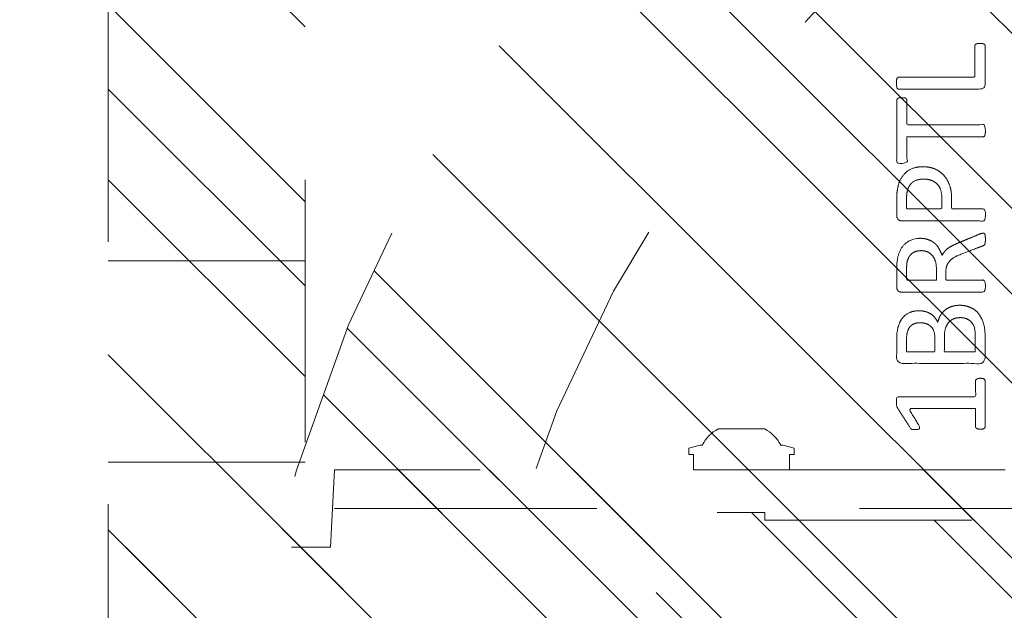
# Model space of a CAD drawing. Header units: inches. Extents: x -465 to -303, y -234 to 7.
# Tile 6 of 81: x -401 to -396, y -67 to -64. Entities that reach past the tile are written whole.
import ezdxf

# ---------------------------------------------------------------- set-up
doc = ezdxf.new("R2010")
doc.units = ezdxf.units.IN
doc.header["$LTSCALE"] = 32
doc.header["$MEASUREMENT"] = 0
doc.linetypes.add('Dash Style-1', pattern=[0.083328, 0.041656, -0.041672])
for name, color, linetype, lineweight in [('DashLine', 7, 'Dash Style-1', 13), ('DashLineFill', 7, 'Dash Style-1', 13), ('Drawing', 7, 'Continuous', 18), ('None', 7, 'Continuous', 18), ('SolidLine', 7, 'Continuous', 15)]:
    doc.layers.add(name, color=color, linetype=linetype, lineweight=lineweight)
doc.layers.add('Metal-Leg', color=7, linetype='Continuous', lineweight=18, true_color=0x4c4c4c)
pattern_1 = [(45, (0, 0), (-1.61302, 1.93572), []), (45, (-1.0608, 1.0608), (-0.472346, 0.416761), [])]

# ---------------------------------------------------------------- blocks, each defined once
blk = doc.blocks.new('Group-33')
at = {"layer": 'DashLine'}
blk.add_open_spline([(35.6306, -2.5591), (35.6301, -14.0156), (35.6295, -25.4721), (35.6308, -28.0425), (35.4425, -30.6071), (33.4525, -57.8791), (31.4625, -85.1511), (31.2548, -86.4638), (29.9315, -86.5751), (19.0945, -86.5751), (8.2575, -86.5751), (6.9341, -86.4638), (6.7265, -85.1511), (4.7365, -57.8791), (2.7465, -30.6071), (2.5582, -28.0425), (2.5595, -25.4721), (2.5589, -14.0156), (2.5584, -2.5591), (19.0945, -2.5591), (35.6306, -2.5591)], degree=2, knots=[0, 0, 0, 0.101602, 0.101602, 0.124398, 0.124398, 0.366817, 0.366817, 0.378599, 0.378599, 0.47475, 0.47475, 0.486533, 0.486533, 0.728951, 0.728951, 0.751748, 0.751748, 0.853349, 0.853349, 1, 1, 1], dxfattribs=at)
at = {"layer": 'SolidLine'}
blk.add_open_spline([(37.0866, -2.5591), (19.0945, -2.5591), (1.1024, -2.5591), (1.1024, -14.0156), (1.1025, -25.4721), (1.1032, -28.0955), (1.2935, -30.7131), (3.2835, -57.9851), (5.2735, -85.2571), (5.6777, -87.8156), (8.2575, -88.0311), (19.0945, -88.0311), (29.9315, -88.0311), (32.5112, -87.8156), (32.9155, -85.2571), (34.9055, -57.9851), (36.8955, -30.7131), (37.0858, -28.0955), (37.0865, -25.4721), (37.0866, -14.0156), (37.0866, -2.5591)], degree=2, knots=[0, 0, 0, 0.153989, 0.153989, 0.252041, 0.252041, 0.274495, 0.274495, 0.508445, 0.508445, 0.530607, 0.530607, 0.623382, 0.623382, 0.645544, 0.645544, 0.879494, 0.879494, 0.901948, 0.901948, 1, 1, 1], dxfattribs=at)
blk = doc.blocks.new('Group-45')
at = {"layer": 'DashLineFill', "linetype": 'Continuous', "lineweight": 13}
h = blk.add_hatch(dxfattribs=at)
h.set_pattern_fill('Steel', color=253, style=0, pattern_type=2)
h.set_pattern_definition(pattern_1)
h.paths.add_polyline_path([(-2.0669, 1.3976), (2.0669, 1.3976), (2.0669, 0.1378), (2.1063, 0.1378), (2.1063, -0.1378), (2.0669, -0.1378), (2.0669, -5.2756), (2.1063, -5.2756), (2.1063, -5.5512), (2.0669, -5.5512), (2.0669, -5.8268), (-2.0669, -5.8268), (-2.0669, -5.5512), (-2.1063, -5.5512), (-2.1063, -5.2756), (-2.0669, -5.2756), (-2.0669, -0.1378), (-2.1063, -0.1378), (-2.1063, 0.1378), (-2.0669, 0.1378)])
at = {"layer": 'DashLineFill', "flags": 128}
blk.add_lwpolyline([(-2.0669, 1.3976), (2.0669, 1.3976), (2.0669, 0.1378), (2.1063, 0.1378), (2.1063, -0.1378), (2.0669, -0.1378), (2.0669, -5.2756), (2.1063, -5.2756), (2.1063, -5.5512), (2.0669, -5.5512), (2.0669, -5.8268), (-2.0669, -5.8268), (-2.0669, -5.5512), (-2.1063, -5.5512), (-2.1063, -5.2756), (-2.0669, -5.2756), (-2.0669, -0.1378), (-2.1063, -0.1378), (-2.1063, 0.1378), (-2.0669, 0.1378)], close=True, dxfattribs=at)
blk = doc.blocks.new('TL14_upper_leg (2D)')
at = {"layer": 'SolidLine', "flags": 128}
blk.add_lwpolyline([(-2.3228, -5.15), (-2.4016, -5.15), (-2.4016, -5.126), (-2.4341, -5.126), (-2.4493, -5.1829), (-2.4493, -5.1945, 0.157975), (-2.5315, -5.2756), (-2.5315, -5.5118, 0.156027), (-2.4493, -5.5928), (-2.4493, -5.6045), (-2.4341, -5.6614), (-2.4016, -5.6614), (-2.4016, -5.6374), (-2.3228, -5.6374)], format="xyb", close=True, dxfattribs=at)
at = {"layer": 'DashLine', "color": 7}
blk.add_blockref('Group-45', (0, 0), dxfattribs=at)
blk = doc.blocks.new('1BRPT9-Bracket (2D)')
at = {"layer": 'DashLineFill', "linetype": 'Continuous', "lineweight": 13}
h = blk.add_hatch(dxfattribs=at)
h.set_pattern_fill('Steel', color=253, style=0, pattern_type=2)
h.set_pattern_definition(pattern_1)
edge = h.paths.add_edge_path()
edge.add_arc((1.6779, -8.4882), 0.252, 270, 360)
edge.add_line((1.9299, -8.4882), (1.9299, -7.4803))
edge.add_line((1.9299, -7.4803), (2.3236, -7.4803))
edge.add_line((2.3236, -7.4803), (2.3236, 7.4611))
edge.add_line((2.3236, 7.4611), (1.9299, 7.4803))
edge.add_line((1.9299, 7.4803), (1.9299, 8.4882))
edge.add_arc((1.6779, 8.4882), 0.252, 360, 450)
edge.add_line((1.6779, 8.7402), (-2.3221, 8.7402))
edge.add_line((-2.3221, 8.7402), (-2.3221, -8.7402))
edge.add_line((-2.3221, -8.7402), (1.6779, -8.7402))
at = {"layer": 'DashLineFill'}
blk.add_line((2.1268, 7.4611), (2.1268, -7.4803), dxfattribs=at)
at = {"layer": 'DashLineFill', "flags": 128}
blk.add_lwpolyline([(1.6779, -8.7402, 0.414214), (1.9299, -8.4882), (1.9299, -7.4803), (2.3236, -7.4803), (2.3236, 7.4611), (1.9299, 7.4803), (1.9299, 8.4882, 0.414214), (1.6779, 8.7402), (-2.3221, 8.7402), (-2.3221, -8.7402)], format="xyb", close=True, dxfattribs=at)
blk = doc.blocks.new('1BRPT5-RightBeam (2D)')
at = {"layer": 'DashLineFill', "linetype": 'Continuous', "lineweight": 13}
h = blk.add_hatch(dxfattribs=at)
h.set_pattern_fill('Steel', color=253, style=0, pattern_type=2)
h.set_pattern_definition(pattern_1)
h.paths.add_polyline_path([(-1.8504, 0.5), (20.4724, 0.5), (20.4724, -0.5), (-1.8504, -0.5)])
at = {"layer": 'DashLineFill'}
for p, q in [((2.3622, 0.5), (2.3622, -0.5)), ((3.3858, 0.5), (3.3858, -0.5))]:
    blk.add_line(p, q, dxfattribs=at)
at = {"layer": 'DashLineFill', "flags": 128}
blk.add_lwpolyline([(-1.8504, 0.5), (20.4724, 0.5), (20.4724, -0.5), (-1.8504, -0.5)], close=True, dxfattribs=at)
blk = doc.blocks.new('Group-67')
at = {"layer": 'Metal-Leg', "color": 7}
for points, knots in [([(2.7887, 4.1806), (2.7887, 4.1732), (2.7859, 4.1594), (2.7776, 4.1566), (2.6585, 4.1566), (2.5395, 4.1566), (2.5358, 4.1585), (2.5321, 4.164), (2.5303, 4.1732), (2.5303, 4.1861), (2.5321, 4.1954), (2.534, 4.2009), (2.5395, 4.2046), (2.5884, 4.2046), (2.6355, 4.2046), (2.6355, 4.3744), (2.6355, 4.5442), (2.5921, 4.5183), (2.5487, 4.4925), (2.5432, 4.4907), (2.534, 4.4888), (2.5303, 4.4925), (2.5284, 4.5036), (2.5284, 4.516), (2.5284, 4.5257), (2.5303, 4.5313), (2.534, 4.5349), (2.5377, 4.5368), (2.5893, 4.57), (2.641, 4.6032), (2.6429, 4.6051), (2.6466, 4.6051), (2.6521, 4.6069), (2.6692, 4.6069), (2.6872, 4.6069), (2.6927, 4.6032), (2.6945, 4.5995), (2.6945, 4.4011), (2.6945, 4.2046), (2.7351, 4.2046), (2.7794, 4.2046), (2.7831, 4.2009), (2.7868, 4.1954), (2.7887, 4.1861), (2.7887, 4.1806)], [0, 0, 0, 0.00261, 0.007831, 0.010441, 0.176195, 0.178805, 0.181415, 0.184026, 0.186636, 0.188594, 0.190551, 0.192509, 0.194467, 0.244389, 0.244389, 0.424498, 0.424498, 0.47805, 0.47805, 0.484241, 0.490432, 0.496622, 0.502813, 0.507071, 0.510941, 0.514811, 0.518682, 0.518682, 0.576295, 0.576295, 0.578743, 0.58119, 0.583638, 0.590247, 0.593184, 0.596122, 0.599059, 0.911881, 0.911881, 0.976501, 0.982376, 0.988251, 0.994125, 1, 1, 1]), ([(3.1598, 4.2858), (3.1598, 4.2637), (3.1487, 4.2286), (3.1302, 4.1991), (3.1026, 4.1788), (3.0527, 4.1566), (2.9457, 4.1566), (2.8792, 4.1566), (2.8645, 4.1677), (2.8645, 4.3808), (2.8645, 4.594), (2.8792, 4.6051), (2.9374, 4.6051), (3.0287, 4.6051), (3.0804, 4.5885), (3.1136, 4.5608), (3.1321, 4.5183), (3.1321, 4.4759), (3.1247, 4.4464), (3.1099, 4.4224), (3.0859, 4.4021), (3.073, 4.3965), (3.0915, 4.3928), (3.1229, 4.3744), (3.1468, 4.3467), (3.1598, 4.3079), (3.1598, 4.2858)], [0, 0, 0, 0.031455, 0.06291, 0.094366, 0.125821, 0.188731, 0.266159, 0.275837, 0.285516, 0.435531, 0.44521, 0.454888, 0.521427, 0.574659, 0.627891, 0.681123, 0.734355, 0.762747, 0.791139, 0.819531, 0.847924, 0.847924, 0.885943, 0.923962, 0.961981, 1, 1, 1]), ([(3.5261, 4.1658), (3.5261, 4.1622), (3.5242, 4.1585), (3.5169, 4.1566), (3.5039, 4.1548), (3.4855, 4.1548), (3.4744, 4.1566), (3.467, 4.1585), (3.4633, 4.164), (3.4615, 4.1695), (3.4412, 4.2221), (3.4209, 4.2747), (3.4135, 4.2932), (3.3987, 4.3227), (3.3766, 4.3449), (3.3471, 4.3559), (3.3074, 4.3559), (3.288, 4.3559), (3.288, 4.2609), (3.288, 4.1622), (3.2843, 4.1585), (3.2769, 4.1566), (3.2659, 4.1548), (3.2493, 4.1548), (3.2382, 4.1566), (3.2308, 4.1585), (3.2271, 4.1622), (3.2271, 4.3735), (3.2271, 4.594), (3.2419, 4.6051), (3.2972, 4.6051), (3.3618, 4.6051), (3.384, 4.6032), (3.3932, 4.6014), (3.419, 4.5977), (3.4596, 4.5774), (3.4855, 4.5479), (3.5002, 4.5091), (3.5002, 4.4648), (3.4873, 4.4279), (3.4652, 4.4002), (3.432, 4.3818), (3.4135, 4.3744), (3.4246, 4.3688), (3.443, 4.3541), (3.4578, 4.3338), (3.4707, 4.3061), (3.4781, 4.2895), (3.4984, 4.2406), (3.5187, 4.1917), (3.5242, 4.1788), (3.5261, 4.1677), (3.5261, 4.1658)], [0, 0, 0, 0.004018, 0.008035, 0.012053, 0.01607, 0.020088, 0.024105, 0.028123, 0.03214, 0.03214, 0.070951, 0.070951, 0.084634, 0.098317, 0.112001, 0.125684, 0.138745, 0.138745, 0.202807, 0.205295, 0.207782, 0.21027, 0.212758, 0.214748, 0.216739, 0.218729, 0.220719, 0.332671, 0.339637, 0.346603, 0.391882, 0.407555, 0.423229, 0.423229, 0.466696, 0.510164, 0.553631, 0.597099, 0.640566, 0.684033, 0.727501, 0.770968, 0.770968, 0.798042, 0.825115, 0.852188, 0.879262, 0.879262, 0.958132, 0.958132, 0.979066, 1, 1, 1]), ([(3.8641, 4.474), (3.8641, 4.439), (3.8419, 4.3855), (3.8013, 4.3485), (3.7423, 4.3264), (3.6749, 4.3264), (3.65, 4.3264), (3.65, 4.2461), (3.65, 4.1622), (3.6463, 4.1585), (3.6389, 4.1566), (3.6279, 4.1548), (3.6112, 4.1548), (3.6002, 4.1566), (3.5928, 4.1585), (3.5891, 4.1622), (3.5891, 4.3725), (3.5891, 4.5922), (3.6039, 4.6051), (3.6611, 4.6051), (3.7238, 4.6051), (3.7497, 4.6014), (3.7866, 4.594), (3.8235, 4.5719), (3.8512, 4.5405), (3.8641, 4.498), (3.8641, 4.474)], [0, 0, 0, 0.066268, 0.132535, 0.198803, 0.26507, 0.303966, 0.303966, 0.429297, 0.43506, 0.440822, 0.446584, 0.452347, 0.456957, 0.461567, 0.466177, 0.470786, 0.728938, 0.745073, 0.761208, 0.845107, 0.870922, 0.896738, 0.922553, 0.948369, 0.974184, 1, 1, 1]), ([(4.214, 4.5792), (4.214, 4.5732), (4.214, 4.5626), (4.2103, 4.5571), (4.2048, 4.5534), (4.1402, 4.5534), (4.0774, 4.5534), (4.0774, 4.3596), (4.0774, 4.1622), (4.0738, 4.1585), (4.0664, 4.1566), (4.0553, 4.1548), (4.0387, 4.1548), (4.0276, 4.1566), (4.0202, 4.1585), (4.0165, 4.1622), (4.0165, 4.3596), (4.0165, 4.5534), (3.9538, 4.5534), (3.8892, 4.5534), (3.8837, 4.5571), (3.8818, 4.5626), (3.88, 4.5719), (3.88, 4.5848), (3.8818, 4.5958), (3.8837, 4.6014), (3.8892, 4.6051), (4.047, 4.6051), (4.2048, 4.6051), (4.2103, 4.6014), (4.214, 4.5958), (4.214, 4.5848), (4.214, 4.5792)], [0, 0, 0, 0.003046, 0.005389, 0.007733, 0.010076, 0.089744, 0.089744, 0.335779, 0.340465, 0.345152, 0.349838, 0.354524, 0.360382, 0.36624, 0.372099, 0.377957, 0.6855, 0.6855, 0.785085, 0.788014, 0.790943, 0.793872, 0.796801, 0.798998, 0.801195, 0.803391, 0.805588, 0.991213, 0.99341, 0.995606, 0.997803, 1, 1, 1]), ([(4.4909, 4.1825), (4.4909, 4.1751), (4.489, 4.1658), (4.4872, 4.1603), (4.4817, 4.1566), (4.3802, 4.1566), (4.2731, 4.1566), (4.2584, 4.1677), (4.2584, 4.3882), (4.2584, 4.5977), (4.2621, 4.6032), (4.2694, 4.6051), (4.2805, 4.6069), (4.2971, 4.6069), (4.3082, 4.6051), (4.3156, 4.6032), (4.3193, 4.5977), (4.3193, 4.4021), (4.3193, 4.2083), (4.3995, 4.2083), (4.4817, 4.2083), (4.4872, 4.2046), (4.489, 4.1991), (4.4909, 4.1898), (4.4909, 4.1825)], [0, 0, 0, 0.004092, 0.008185, 0.012277, 0.01637, 0.237357, 0.253726, 0.270096, 0.533177, 0.535516, 0.537854, 0.540193, 0.542531, 0.545454, 0.548377, 0.551301, 0.554224, 0.861151, 0.861151, 0.988307, 0.991231, 0.994154, 0.997077, 1, 1, 1]), ([(3.0712, 4.4851), (3.0712, 4.5017), (3.062, 4.5276), (3.0416, 4.546), (3.0103, 4.5552), (2.9549, 4.5552), (2.9235, 4.5552), (2.9235, 4.4833), (2.9235, 4.4113), (2.9577, 4.4113), (3.014, 4.4113), (3.0435, 4.4224), (3.062, 4.4427), (3.0712, 4.4704), (3.0712, 4.4851)], [0, 0, 0, 0.074499, 0.148998, 0.223496, 0.297995, 0.395417, 0.395417, 0.61891, 0.61891, 0.724928, 0.793696, 0.862464, 0.931232, 1, 1, 1]), ([(3.4375, 4.4796), (3.4375, 4.5073), (3.4135, 4.5423), (3.3858, 4.5516), (3.3766, 4.5534), (3.3545, 4.5552), (3.3129, 4.5552), (3.288, 4.5552), (3.288, 4.4796), (3.288, 4.4039), (3.3166, 4.4039), (3.3692, 4.4039), (3.4024, 4.415), (3.4264, 4.4371), (3.4375, 4.4648), (3.4375, 4.4796)], [0, 0, 0, 0.142515, 0.285031, 0.285031, 0.330993, 0.376955, 0.445899, 0.445899, 0.655281, 0.655281, 0.734439, 0.800829, 0.867219, 0.93361, 1, 1, 1]), ([(3.8013, 4.4685), (3.8013, 4.4962), (3.781, 4.5331), (3.7515, 4.5497), (3.7201, 4.5552), (3.6768, 4.5552), (3.65, 4.5552), (3.65, 4.4657), (3.65, 4.3762), (3.6768, 4.3762), (3.7294, 4.3762), (3.7663, 4.3892), (3.7903, 4.415), (3.8013, 4.4482), (3.8013, 4.4685)], [0, 0, 0, 0.053098, 0.106195, 0.159293, 0.212391, 0.297937, 0.297937, 0.584068, 0.584068, 0.669615, 0.752211, 0.834807, 0.917404, 1, 1, 1]), ([(3.097, 4.2821), (3.097, 4.3024), (3.0841, 4.3319), (3.0601, 4.3522), (3.0232, 4.3633), (2.9595, 4.3633), (2.9235, 4.3633), (2.9235, 4.2849), (2.9235, 4.2064), (2.9669, 4.2064), (3.0509, 4.2064), (3.0841, 4.2341), (3.097, 4.2637), (3.097, 4.2821)], [0, 0, 0, 0.079156, 0.158312, 0.237468, 0.316624, 0.419526, 0.419526, 0.643799, 0.643799, 0.767809, 0.883905, 0.941952, 1, 1, 1])]:
    blk.add_open_spline(points, degree=2, knots=knots, dxfattribs=at)
blk = doc.blocks.new('1BRPTL-Disc_Foot (2D)')
at = {"layer": 'DashLineFill', "linetype": 'Continuous', "lineweight": 13}
h = blk.add_hatch(dxfattribs=at)
h.set_pattern_fill('Steel', color=253, style=0, pattern_type=2)
h.set_pattern_definition(pattern_1)
h.paths.add_polyline_path([(7.9983, 0), (7.9598, -0.784), (7.8446, -1.5604), (7.6539, -2.3218), (7.3895, -3.0608), (7.0539, -3.7704), (6.6504, -4.4436), (6.1828, -5.0741), (5.6557, -5.6557), (5.0741, -6.1828), (4.4436, -6.6504), (3.7704, -7.0539), (3.0608, -7.3895), (2.3218, -7.6539), (1.5604, -7.8446), (0.784, -7.9598), (0, -7.9983), (-0.784, -7.9598), (-1.5604, -7.8446), (-2.3218, -7.6539), (-3.0608, -7.3895), (-3.7704, -7.0539), (-4.4436, -6.6504), (-5.0741, -6.1828), (-5.6557, -5.6557), (-6.1828, -5.0741), (-6.6504, -4.4436), (-7.0539, -3.7704), (-7.3895, -3.0608), (-7.6539, -2.3218), (-7.8446, -1.5604), (-7.9598, -0.784), (-7.9983, 0), (-7.9598, 0.784), (-7.8446, 1.5604), (-7.6539, 2.3218), (-7.3895, 3.0608), (-7.0539, 3.7704), (-6.6504, 4.4436), (-6.1828, 5.0741), (-5.6557, 5.6557), (-5.0741, 6.1828), (-4.4436, 6.6504), (-3.7704, 7.0539), (-3.0608, 7.3895), (-2.3218, 7.6539), (-1.5604, 7.8446), (-0.784, 7.9598), (0, 7.9983), (0.784, 7.9598), (1.5604, 7.8446), (2.3218, 7.6539), (3.0608, 7.3895), (3.7704, 7.0539), (4.4436, 6.6504), (5.0741, 6.1828), (5.6557, 5.6557), (6.1828, 5.0741), (6.6504, 4.4436), (7.0539, 3.7704), (7.3895, 3.0608), (7.6539, 2.3218), (7.8446, 1.5604), (7.9598, 0.784)])
at = {"layer": 'DashLine', "flags": 128}
blk.add_lwpolyline([(6.8537, 0), (6.8206, -0.6718), (6.722, -1.3371), (6.5585, -1.9895), (6.3319, -2.6228), (6.0444, -3.2308), (5.6986, -3.8077), (5.2979, -4.3479), (4.8463, -4.8463), (4.3479, -5.2979), (3.8077, -5.6986), (3.2308, -6.0444), (2.6228, -6.3319), (1.9895, -6.5585), (1.3371, -6.722), (0.6718, -6.8206), (0, -6.8537), (-0.6718, -6.8206), (-1.3371, -6.722), (-1.9895, -6.5585), (-2.6228, -6.3319), (-3.2308, -6.0444), (-3.8077, -5.6986), (-4.3479, -5.2979), (-4.8463, -4.8463), (-5.2979, -4.3479), (-5.6986, -3.8077), (-6.0444, -3.2308), (-6.3319, -2.6228), (-6.5585, -1.9895), (-6.722, -1.3371), (-6.8206, -0.6718), (-6.8537, 0), (-6.8206, 0.6718), (-6.722, 1.3371), (-6.5585, 1.9895), (-6.3319, 2.6228), (-6.0444, 3.2308), (-5.6986, 3.8077), (-5.2979, 4.3479), (-4.8463, 4.8463), (-4.3479, 5.2979), (-3.8077, 5.6986), (-3.2308, 6.0444), (-2.6228, 6.3319), (-1.9895, 6.5585), (-1.3371, 6.722), (-0.6718, 6.8206), (0, 6.8537), (0.6718, 6.8206), (1.3371, 6.722), (1.9895, 6.5585), (2.6228, 6.3319), (3.2308, 6.0444), (3.8077, 5.6986), (4.3479, 5.2979), (4.8463, 4.8463), (5.2979, 4.3479), (5.6986, 3.8077), (6.0444, 3.2308), (6.3319, 2.6228), (6.5585, 1.9895), (6.722, 1.3371), (6.8206, 0.6718)], close=True, dxfattribs=at)
at = {"layer": 'DashLineFill', "flags": 128}
blk.add_lwpolyline([(7.9983, 0), (7.9598, -0.784), (7.8446, -1.5604), (7.6539, -2.3218), (7.3895, -3.0608), (7.0539, -3.7704), (6.6504, -4.4436), (6.1828, -5.0741), (5.6557, -5.6557), (5.0741, -6.1828), (4.4436, -6.6504), (3.7704, -7.0539), (3.0608, -7.3895), (2.3218, -7.6539), (1.5604, -7.8446), (0.784, -7.9598), (0, -7.9983), (-0.784, -7.9598), (-1.5604, -7.8446), (-2.3218, -7.6539), (-3.0608, -7.3895), (-3.7704, -7.0539), (-4.4436, -6.6504), (-5.0741, -6.1828), (-5.6557, -5.6557), (-6.1828, -5.0741), (-6.6504, -4.4436), (-7.0539, -3.7704), (-7.3895, -3.0608), (-7.6539, -2.3218), (-7.8446, -1.5604), (-7.9598, -0.784), (-7.9983, 0), (-7.9598, 0.784), (-7.8446, 1.5604), (-7.6539, 2.3218), (-7.3895, 3.0608), (-7.0539, 3.7704), (-6.6504, 4.4436), (-6.1828, 5.0741), (-5.6557, 5.6557), (-5.0741, 6.1828), (-4.4436, 6.6504), (-3.7704, 7.0539), (-3.0608, 7.3895), (-2.3218, 7.6539), (-1.5604, 7.8446), (-0.784, 7.9598), (0, 7.9983), (0.784, 7.9598), (1.5604, 7.8446), (2.3218, 7.6539), (3.0608, 7.3895), (3.7704, 7.0539), (4.4436, 6.6504), (5.0741, 6.1828), (5.6557, 5.6557), (6.1828, 5.0741), (6.6504, 4.4436), (7.0539, 3.7704), (7.3895, 3.0608), (7.6539, 2.3218), (7.8446, 1.5604), (7.9598, 0.784)], close=True, dxfattribs=at)
at = {"layer": 'Metal-Leg', "color": 7}
blk.add_blockref('Group-67', (0, 0), dxfattribs=at)
blk = doc.blocks.new('Group-70')
at = {"layer": 'None', "color": 7}
for name, p, rotation in [('1BRPT5-RightBeam (2D)', (10.9961, -74.567), 90), ('1BRPTL-Disc_Foot (2D)', (19.1063, -74.567), 90), ('TL14_upper_leg (2D)', (19.1063, -74.567), 270), ('1BRPT9-Bracket (2D)', (19.1063, -74.567), 90)]:
    blk.add_blockref(name, p, dxfattribs=dict(at, rotation=rotation))
blk = doc.blocks.new('Group-80')
at = {"layer": 'None'}
for name in ['Group-33', 'Group-70']:
    blk.add_blockref(name, (0, 0), dxfattribs=at)
blk = doc.blocks.new('SL L Desk (2D)')
at = {"layer": 'None'}
blk.add_blockref('Group-80', (0, 0), dxfattribs=at)
at = {"layer": 'Drawing', "color": 0, "flags": 1}
for tag in ['Tag', 'Catalog', 'Option1', 'Option2', 'Option3', 'Option4', 'Option5', 'Option6', 'Option7', 'Option8', 'Option9', 'Option10', 'Option11', 'Option12', 'Custom', 'FinishGroup', 'Discount', 'Item2', 'Item3', 'Item6', 'Item8', 'Item9', 'Item10', 'Item12', 'Item13', 'Item16', 'Item18', 'Item19', 'Item20', 'Item21', 'Item22', 'Item23', 'Item24', 'Item25', 'Item1', 'Item4', 'Item5', 'Item7', 'Item11', 'Item14', 'Item15', 'Item17']:
    blk.add_attdef(tag, (-51.5877, -67.0772), '', height=0.00709, dxfattribs=at)

msp = doc.modelspace()

# ---------------------------------------------------------------- block references
at = {"layer": 'Drawing'}
msp.add_blockref('SL L Desk (2D)', (-411.047, 5.9764), dxfattribs=at)

doc.saveas('drawing.dxf')
